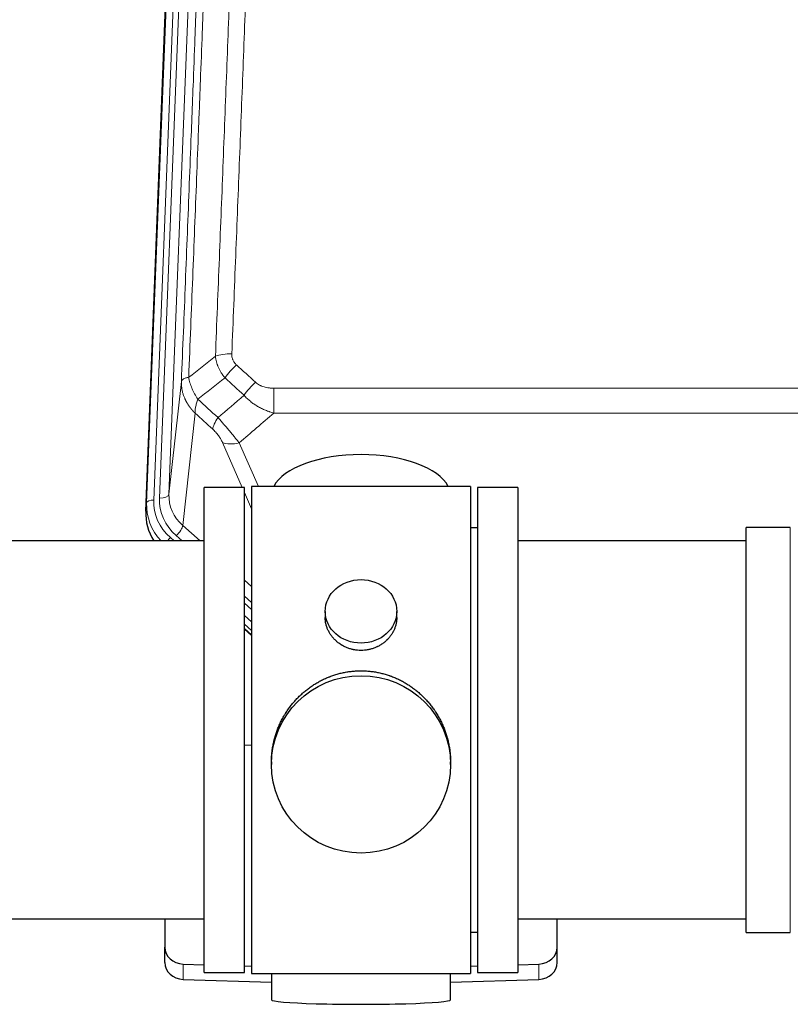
# Model space of a CAD drawing. Header units: inches. Extents: x 0 to 23760, y -13 to 16800.
# Tile 55 of 256: x 4661 to 4985, y 7652 to 8066. Entities that reach past the tile are written whole.
import ezdxf

# ---------------------------------------------------------------- set-up
doc = ezdxf.new("R2010")
doc.units = ezdxf.units.IN
doc.layers.add('1', color=7, linetype='Continuous', true_color=0xffffff)

msp = doc.modelspace()

# ---------------------------------------------------------------- linework, layer by layer
at = {"layer": '1', "color": 110, "linetype": 'Continuous', "lineweight": 13}
for p, q in [((4714.145, 7862.92), (4727.255, 8195.942)), ((4730.249, 8197.162), (4717.139, 7864.14)), ((4719.53, 7864.975), (4732.597, 8196.869)), ((4736.589, 8198.496), (4723.522, 7866.602)), ((4723.522, 7866.602), (4728.77, 7914.008)), ((4767.7, 7911.208), (4767.7, 7900.776)), ((4767.7, 7911.208), (5000.872, 7911.208)), ((4734.585, 7900.656), (4729.36, 7853.457)), ((5000.872, 7900.776), (4767.7, 7900.776)), ((4754.324, 7869.475), (4746.012, 7888.406)), ((4753.073, 7888.257), (4761.131, 7869.904)), ((4758.286, 7860.45), (4755.286, 7867.282)), ((4713.764, 7859.482), (4714.145, 7862.92)), ((4729.36, 7853.457), (4736.668, 7846.975)), ((4984.786, 7843.004), (4984.786, 7852.625)), ((4724.144, 7848.365), (4725.711, 7846.975)), ((4726.536, 7849.201), (4729.045, 7846.975)), ((4984.786, 7682.325), (4984.786, 7843.004)), ((4755.285, 7830.46), (4758.286, 7827.799)), ((4755.286, 7823.699), (4758.286, 7821.038)), ((4755.286, 7820.742), (4758.286, 7818.081)), ((4758.285, 7813.01), (4755.286, 7815.671)), ((4755.286, 7810.163), (4758.286, 7807.502)), ((4729.507, 7662.558), (4729.507, 7669.023)), ((4879.065, 7662.558), (4879.065, 7669.023))]:
    msp.add_line(p, q, dxfattribs=at)
at = {"layer": '1', "color": 2, "linetype": 'Continuous', "lineweight": 25}
for p, q in [((4713.764, 7859.482), (4726.882, 8192.683)), ((4738.286, 7665.475), (4738.286, 7869.475)), ((4755.286, 7869.475), (4738.286, 7869.475)), ((4755.286, 7665.475), (4755.286, 7869.475)), ((4850.286, 7869.905), (4758.286, 7869.905)), ((4758.286, 7869.905), (4758.286, 7665.045)), ((4850.286, 7869.905), (4850.286, 7665.045)), ((4853.286, 7869.475), (4853.286, 7665.475)), ((4870.286, 7869.475), (4853.286, 7869.475)), ((4870.286, 7869.475), (4870.286, 7665.475)), ((4853.286, 7852.475), (4850.286, 7852.475)), ((4966.286, 7843.004), (4966.286, 7852.625)), ((4984.786, 7852.625), (4966.286, 7852.625)), ((4738.286, 7846.975), (4642.286, 7846.975)), ((4966.286, 7846.975), (4870.286, 7846.975)), ((4966.286, 7682.325), (4966.286, 7843.004)), ((4789.238, 7817.344), (4789.238, 7814.771)), ((4819.334, 7814.759), (4819.334, 7817.344)), ((4758.286, 7809.235), (4755.286, 7811.896)), ((4755.285, 7809.896), (4758.286, 7807.234)), ((4758.286, 7761.079), (4755.287, 7760.986)), ((4766.646, 7754.124), (4766.646, 7752.987)), ((4841.926, 7752.987), (4841.926, 7754.124)), ((4642.286, 7687.975), (4738.286, 7687.975)), ((4721.786, 7687.975), (4721.786, 7676.114)), ((4870.286, 7687.975), (4966.286, 7687.975)), ((4886.786, 7676.114), (4886.786, 7687.975)), ((4850.286, 7682.475), (4853.286, 7682.475)), ((4966.286, 7682.325), (4984.786, 7682.325)), ((4721.786, 7669.65), (4721.786, 7676.114)), ((4886.786, 7669.65), (4886.786, 7676.114)), ((4729.507, 7669.023), (4738.286, 7668.751)), ((4738.286, 7665.475), (4755.286, 7665.475)), ((4755.287, 7668.224), (4758.286, 7668.131)), ((4850.286, 7668.131), (4853.285, 7668.224)), ((4853.286, 7665.475), (4870.286, 7665.475)), ((4870.286, 7668.751), (4879.065, 7669.023)), ((4729.507, 7662.558), (4766.623, 7661.408)), ((4758.286, 7665.045), (4805.731, 7665.045)), ((4766.622, 7665.045), (4766.622, 7653.982)), ((4805.731, 7665.045), (4850.286, 7665.045)), ((4841.949, 7661.408), (4879.065, 7662.558)), ((4841.95, 7653.982), (4841.95, 7665.045))]:
    msp.add_line(p, q, dxfattribs=at)
at = {"layer": '1', "color": 110, "linetype": 'Continuous', "lineweight": 13}
for centre, major_axis, ratio, start_param, end_param in [((4749.961, 7921.299), (9.992, -0.404), 0.431453, 1.5882535, 2.3480729), ((4751.933, 7916.706), (-6.729, -7.397), 0.3051216, 4.388767, 5.1358022), ((4759.941, 7909.413), (6.736, 7.391), 0.3030979, 1.2497453, 1.9956357), ((4748.986, 7900.026), (6.719, 7.407), 0.3029797, 1.994528, 2.7400357), ((4753.073, 7894.428), (9.156, 4.02), 0.5833249, 3.617995, 4.4616661), ((4717.139, 7862.754), (-2.998, 0.118), 0.4614673, 4.7305545, 6.248991), ((4743.55, 7864.257), (-24.034, -0.11), 0.8859493, 6.2442616, 7.0633748), ((4719.53, 7866.822), (-3.997, 0.157), 0.4614673, 1.5889619, 3.1073983), ((4743.55, 7866.104), (-20.033, -0.591), 0.8872905, 6.2219242, 7.0410373), ((4741.158, 7862.036), (27.029, -0.244), 0.8851019, 3.1148362, 3.8326992), ((4741.158, 7863.421), (-24.034, -0.11), 0.8859493, 6.2442616, 7.0633748), ((4726.536, 7851.048), (-2.654, -2.992), 0.3265056, 1.2180917, 2.7365282), ((4724.144, 7846.98), (-1.991, -2.244), 0.3265056, 4.3596844, 4.9963838)]:
    msp.add_ellipse(centre, major_axis=major_axis, ratio=ratio, start_param=start_param, end_param=end_param, dxfattribs=at)
at = {"layer": '1', "color": 2, "linetype": 'Continuous', "lineweight": 25}
for centre, major_axis, ratio, start_param, end_param in [((4804.286, 7865.933), (-37.64, 0), 0.4617486, 3.372107, 6.0525728), ((4740.786, 7858.673), (-27.038, -0.124), 0.8859493, 6.2442616, 6.7882167), ((4729.786, 7676.114), (-8, 0), 0.8870108, 0, 1.5358897), ((4878.786, 7676.114), (-8, 0), 0.8870108, 1.6057029, 3.1415927), ((4729.786, 7669.65), (-8, 0), 0.8870108, 0, 1.5358897), ((4878.786, 7669.65), (-8, 0), 0.8870108, 1.6057029, 3.1415927), ((4804.286, 7653.982), (-37.664, 0), 0.0504434, 0, 3.1415927)]:
    msp.add_ellipse(centre, major_axis=major_axis, ratio=ratio, start_param=start_param, end_param=end_param, dxfattribs=at)
for centre, major_axis, ratio in [((4804.286, 7817.344), (15.048, 0), 0.8870108), ((4804.286, 7752.987), (-37.64, 0), 0.9914449)]:
    msp.add_ellipse(centre, major_axis=major_axis, ratio=ratio, dxfattribs=at)
at = {"layer": '1', "color": 110, "linetype": 'Continuous', "lineweight": 13}
for points, knots in [([(4743.077, 7924.656), (4743.635, 7938.469), (4744.738, 7965.964), (4746.347, 8006.816), (4747.391, 8033.79), (4748.163, 8053.923), (4748.546, 8063.965), (4748.925, 8073.97), (4749.176, 8080.632), (4749.301, 8083.959), (4749.926, 8100.573), (4750.418, 8113.793), (4751.144, 8133.517), (4751.384, 8140.073), (4751.861, 8153.147), (4752.097, 8159.666), (4752.8, 8179.164), (4753.722, 8205.011), (4754.613, 8230.556), (4755.051, 8243.253)], [0, 0, 0, 0, 0.125, 0.25, 0.375, 0.375, 0.4375, 0.46875, 0.46875, 0.5, 0.5, 0.625, 0.625, 0.6875, 0.6875, 0.75, 0.75, 0.875, 1, 1, 1, 1]), ([(4761.919, 8244.619), (4761.481, 8231.906), (4760.591, 8206.328), (4759.67, 8180.448), (4758.968, 8160.925), (4758.732, 8154.399), (4758.257, 8141.308), (4758.017, 8134.744), (4757.291, 8114.995), (4756.8, 8101.757), (4756.177, 8085.122), (4756.051, 8081.791), (4755.8, 8075.121), (4755.422, 8065.103), (4755.039, 8055.048), (4754.269, 8034.889), (4753.226, 8007.881), (4751.619, 7966.977), (4750.518, 7939.447), (4749.961, 7925.616)], [0, 0, 0, 0, 0.125, 0.25, 0.25, 0.3125, 0.3125, 0.375, 0.375, 0.5, 0.5, 0.53125, 0.53125, 0.5625, 0.625, 0.625, 0.75, 0.875, 1, 1, 1, 1]), ([(4744.055, 8239.685), (4743.999, 8238.073), (4743.943, 8236.459), (4743.831, 8233.23), (4743.663, 8228.383), (4743.267, 8217.048), (4742.923, 8207.288), (4742.23, 8187.712), (4741.29, 8161.456), (4739.831, 8121.611), (4738.827, 8094.74), (4738.253, 8079.539), (4738.189, 8077.849), (4738.061, 8074.466), (4737.869, 8069.389), (4737.417, 8057.518), (4737.026, 8047.304), (4736.697, 8038.769), (4736.631, 8037.061), (4736.5, 8033.643), (4736.301, 8028.513), (4735.836, 8016.521), (4735.433, 8006.205), (4734.622, 7985.523), (4733.525, 7957.815), (4732.397, 7929.841), (4731.826, 7915.788)], [0, 0, 0, 0, 0.015625, 0.015625, 0.03125, 0.0625, 0.125, 0.125, 0.25, 0.375, 0.5, 0.5, 0.515625, 0.515625, 0.53125, 0.5625, 0.625, 0.625, 0.640625, 0.640625, 0.65625, 0.6875, 0.75, 0.75, 0.875, 1, 1, 1, 1]), ([(4728.77, 7914.008), (4729.34, 7928.008), (4730.464, 7955.875), (4731.559, 7983.479), (4732.368, 8004.083), (4732.77, 8014.36), (4733.233, 8026.307), (4733.431, 8031.418), (4733.563, 8034.823), (4733.628, 8036.524), (4733.956, 8045.027), (4734.346, 8055.202), (4734.797, 8067.028), (4734.989, 8072.086), (4735.116, 8075.456), (4735.18, 8077.14), (4735.752, 8092.284), (4736.754, 8119.052), (4738.208, 8158.746), (4739.615, 8197.98), (4740.52, 8223.829), (4740.965, 8236.676)], [0, 0, 0, 0, 0.125, 0.25, 0.25, 0.3125, 0.34375, 0.359375, 0.359375, 0.375, 0.375, 0.4375, 0.46875, 0.484375, 0.484375, 0.5, 0.5, 0.625, 0.75, 0.875, 1, 1, 1, 1]), ([(4747.11, 7915.538), (4746.82, 7915.882), (4746.543, 7916.233), (4746.214, 7916.681), (4746.149, 7916.771), (4746.021, 7916.952), (4745.958, 7917.043), (4745.771, 7917.316), (4745.651, 7917.499), (4745.301, 7918.053), (4744.866, 7918.799), (4744.494, 7919.562), (4744.238, 7920.141), (4744.157, 7920.335), (4744.041, 7920.628), (4744.003, 7920.726), (4743.93, 7920.922), (4743.894, 7921.02), (4743.722, 7921.511), (4743.601, 7921.903), (4743.394, 7922.689), (4743.22, 7923.475), (4743.114, 7924.262), (4743.077, 7924.656)], [0, 0, 0, 0, 0.125, 0.125, 0.15625, 0.15625, 0.1875, 0.1875, 0.25, 0.25, 0.375, 0.5, 0.5, 0.5625, 0.5625, 0.59375, 0.59375, 0.625, 0.625, 0.75, 0.75, 0.875, 1, 1, 1, 1]), ([(4751.933, 7921.005), (4751.766, 7921.157), (4751.608, 7921.315), (4751.422, 7921.523), (4751.386, 7921.565), (4751.313, 7921.649), (4751.278, 7921.692), (4751.173, 7921.821), (4751.107, 7921.909), (4750.914, 7922.175), (4750.68, 7922.54), (4750.489, 7922.925), (4750.363, 7923.222), (4750.324, 7923.322), (4750.269, 7923.474), (4750.252, 7923.525), (4750.218, 7923.627), (4750.203, 7923.679), (4750.127, 7923.936), (4750.079, 7924.143), (4750.006, 7924.56), (4749.981, 7924.769), (4749.954, 7925.191), (4749.952, 7925.403), (4749.961, 7925.616)], [0, 0, 0, 0, 0.125, 0.125, 0.15625, 0.15625, 0.1875, 0.1875, 0.25, 0.25, 0.375, 0.5, 0.5, 0.5625, 0.5625, 0.59375, 0.59375, 0.625, 0.625, 0.75, 0.75, 0.875, 0.875, 1, 1, 1, 1]), ([(4734.585, 7900.656), (4734.568, 7900.673), (4734.533, 7900.707), (4734.482, 7900.757), (4734.431, 7900.808), (4734.38, 7900.859), (4734.329, 7900.91), (4734.278, 7900.961), (4734.228, 7901.012), (4734.177, 7901.064), (4734.127, 7901.115), (4734.077, 7901.167), (4734.027, 7901.219), (4733.977, 7901.272), (4733.927, 7901.324), (4733.878, 7901.377), (4733.829, 7901.429), (4733.779, 7901.482), (4733.731, 7901.535), (4733.682, 7901.588), (4733.633, 7901.642), (4733.585, 7901.695), (4733.536, 7901.749), (4733.488, 7901.803), (4733.44, 7901.857), (4733.393, 7901.912), (4733.345, 7901.966), (4733.298, 7902.021), (4733.25, 7902.075), (4733.203, 7902.13), (4733.157, 7902.185), (4733.11, 7902.241), (4733.063, 7902.296), (4733.017, 7902.352), (4732.971, 7902.407), (4732.925, 7902.463), (4732.879, 7902.519), (4732.834, 7902.576), (4732.789, 7902.632), (4732.743, 7902.689), (4732.698, 7902.745), (4732.654, 7902.802), (4732.609, 7902.859), (4732.565, 7902.916), (4732.521, 7902.974), (4732.477, 7903.031), (4732.433, 7903.089), (4732.389, 7903.147), (4732.346, 7903.205), (4732.303, 7903.263), (4732.26, 7903.321), (4732.217, 7903.38), (4732.174, 7903.438), (4732.132, 7903.497), (4732.09, 7903.556), (4732.048, 7903.615), (4732.006, 7903.675), (4731.965, 7903.734), (4731.924, 7903.793), (4731.883, 7903.853), (4731.842, 7903.913), (4731.801, 7903.973), (4731.761, 7904.033), (4731.721, 7904.094), (4731.681, 7904.154), (4731.641, 7904.215), (4731.601, 7904.275), (4731.562, 7904.336), (4731.523, 7904.397), (4731.484, 7904.458), (4731.445, 7904.52), (4731.407, 7904.581), (4731.369, 7904.643), (4731.331, 7904.705), (4731.293, 7904.767), (4731.256, 7904.829), (4731.219, 7904.891), (4731.182, 7904.953), (4731.145, 7905.016), (4731.108, 7905.078), (4731.072, 7905.141), (4731.036, 7905.204), (4731, 7905.267), (4730.965, 7905.33), (4730.929, 7905.393), (4730.894, 7905.457), (4730.859, 7905.52), (4730.825, 7905.584), (4730.79, 7905.648), (4730.756, 7905.712), (4730.723, 7905.776), (4730.689, 7905.84), (4730.656, 7905.905), (4730.623, 7905.969), (4730.59, 7906.034), (4730.557, 7906.098), (4730.525, 7906.163), (4730.493, 7906.228), (4730.461, 7906.293), (4730.43, 7906.359), (4730.398, 7906.424), (4730.367, 7906.49), (4730.336, 7906.555), (4730.306, 7906.621), (4730.276, 7906.687), (4730.246, 7906.753), (4730.216, 7906.819), (4730.187, 7906.885), (4729.989, 7907.336), (4729.655, 7908.186), (4729.266, 7909.454), (4728.98, 7910.753), (4728.803, 7912.076), (4728.759, 7913.002), (4728.76, 7913.526), (4728.761, 7913.647), (4728.763, 7913.767), (4728.766, 7913.888), (4728.769, 7913.968), (4728.77, 7914.008)], [0, 0, 0, 0, 0.0045083, 0.0090195, 0.0135338, 0.0180512, 0.0225715, 0.0270949, 0.0316214, 0.0361509, 0.0406834, 0.0452189, 0.0497575, 0.0542992, 0.0588439, 0.0633916, 0.0679424, 0.0724963, 0.0770532, 0.0816132, 0.0861762, 0.0907423, 0.0953114, 0.0998837, 0.104459, 0.1090373, 0.1136188, 0.1182033, 0.1227909, 0.1273815, 0.1319753, 0.1365721, 0.141172, 0.145775, 0.1503811, 0.1549903, 0.1596025, 0.1642179, 0.1688364, 0.1734579, 0.1780826, 0.1827103, 0.1873412, 0.1919752, 0.1966123, 0.2012524, 0.2058957, 0.2105422, 0.2151917, 0.2198443, 0.2245001, 0.229159, 0.233821, 0.2384861, 0.2431544, 0.2478258, 0.2525003, 0.2571779, 0.2618587, 0.2665427, 0.2712297, 0.2759199, 0.2806133, 0.2853097, 0.2900094, 0.2947122, 0.2994181, 0.3041272, 0.3088394, 0.3135548, 0.3182733, 0.322995, 0.3277199, 0.3324479, 0.3371791, 0.3419135, 0.346651, 0.3513917, 0.3561355, 0.3608826, 0.3656328, 0.3703861, 0.3751427, 0.3799024, 0.3846654, 0.3894315, 0.3942008, 0.3989732, 0.4037489, 0.4085278, 0.4133098, 0.4180951, 0.4228835, 0.4276751, 0.43247, 0.437268, 0.4420692, 0.4468737, 0.4516813, 0.4564922, 0.4613063, 0.4661235, 0.470944, 0.4757677, 0.4805947, 0.4854248, 0.4902582, 0.4950947, 0.4999345, 0.5888915, 0.6791125, 0.7706071, 0.8633844, 0.9574535, 0.965938, 0.9744348, 0.9829441, 0.9914659, 1, 1, 1, 1]), ([(4731.826, 7915.788), (4731.599, 7915.752), (4731.383, 7915.71), (4730.973, 7915.614), (4730.778, 7915.561), (4730.414, 7915.445), (4730.244, 7915.381), (4729.93, 7915.246), (4729.786, 7915.173), (4729.525, 7915.02), (4729.407, 7914.939), (4729.202, 7914.77), (4729.113, 7914.682), (4728.89, 7914.407), (4728.8, 7914.212), (4728.77, 7914.008)], [0, 0, 0, 0, 0.125, 0.125, 0.25, 0.25, 0.375, 0.375, 0.5, 0.5, 0.625, 0.625, 0.75, 0.75, 1, 1, 1, 1]), ([(4735.691, 7906.543), (4735.188, 7907.291), (4734.725, 7908.058), (4734.099, 7909.22), (4733.902, 7909.609), (4733.529, 7910.39), (4733.355, 7910.781), (4732.867, 7911.955), (4732.589, 7912.737), (4732.133, 7914.281), (4731.954, 7915.044), (4731.826, 7915.788)], [0, 0, 0, 0, 0.25, 0.25, 0.375, 0.375, 0.5, 0.5, 0.75, 0.75, 1, 1, 1, 1]), ([(4767.7, 7911.208), (4767.346, 7911.208), (4766.993, 7911.218), (4766.552, 7911.245), (4766.464, 7911.251), (4766.288, 7911.265), (4766.199, 7911.272), (4765.936, 7911.297), (4765.761, 7911.316), (4765.239, 7911.383), (4764.894, 7911.44), (4764.212, 7911.579), (4763.874, 7911.662), (4763.207, 7911.856), (4762.877, 7911.968), (4762.511, 7912.112), (4762.47, 7912.129), (4762.39, 7912.162), (4762.269, 7912.212), (4761.992, 7912.334), (4761.76, 7912.448), (4761.305, 7912.686), (4761.014, 7912.861), (4760.457, 7913.244), (4760.192, 7913.454), (4759.941, 7913.683)], [0, 0, 0, 0, 0.125, 0.125, 0.15625, 0.15625, 0.1875, 0.1875, 0.25, 0.25, 0.375, 0.375, 0.5, 0.5, 0.625, 0.625, 0.640625, 0.640625, 0.65625, 0.6875, 0.75, 0.75, 0.875, 0.875, 1, 1, 1, 1]), ([(4734.585, 7900.656), (4734.539, 7901.029), (4734.53, 7901.44), (4734.57, 7902.105), (4734.593, 7902.335), (4734.655, 7902.809), (4734.695, 7903.053), (4734.792, 7903.554), (4734.849, 7903.811), (4734.978, 7904.335), (4735.05, 7904.602), (4735.209, 7905.144), (4735.296, 7905.42), (4735.484, 7905.977), (4735.584, 7906.259), (4735.691, 7906.543)], [0, 0, 0, 0, 0.25, 0.25, 0.375, 0.375, 0.5, 0.5, 0.625, 0.625, 0.75, 0.75, 0.875, 0.875, 1, 1, 1, 1]), ([(4767.7, 7900.776), (4767.102, 7900.928), (4766.434, 7901.122), (4765.771, 7901.342), (4765.624, 7901.392), (4765.55, 7901.417), (4765.329, 7901.493), (4765.183, 7901.546), (4764.745, 7901.706), (4764.456, 7901.817), (4763.594, 7902.167), (4763.028, 7902.419), (4761.916, 7902.964), (4761.369, 7903.257), (4760.563, 7903.727), (4760.163, 7903.97), (4759.77, 7904.225), (4759.574, 7904.354), (4759.509, 7904.398), (4759.379, 7904.486), (4759.314, 7904.53), (4758.735, 7904.929), (4758.239, 7905.301), (4757.284, 7906.078), (4756.825, 7906.484), (4755.945, 7907.329), (4755.524, 7907.769), (4755.124, 7908.227)], [0, 0, 0, 0, 0.125, 0.140625, 0.140625, 0.15625, 0.15625, 0.1875, 0.1875, 0.25, 0.25, 0.375, 0.375, 0.5, 0.5, 0.5625, 0.59375, 0.59375, 0.609375, 0.609375, 0.625, 0.625, 0.75, 0.75, 0.875, 0.875, 1, 1, 1, 1]), ([(4753.073, 7888.257), (4752.751, 7888.657), (4752.421, 7889.066), (4751.743, 7889.899), (4751.396, 7890.323), (4750.862, 7890.972), (4750.682, 7891.191), (4750.409, 7891.521), (4750.317, 7891.632), (4750.178, 7891.799), (4750.132, 7891.855), (4750.039, 7891.967), (4749.993, 7892.022), (4749.574, 7892.525), (4748.824, 7893.423), (4748.059, 7894.329), (4747.48, 7895.01), (4747.286, 7895.238), (4746.994, 7895.58), (4746.896, 7895.695), (4746.749, 7895.866), (4746.7, 7895.924), (4746.602, 7896.038), (4746.553, 7896.095), (4746.113, 7896.608), (4745.724, 7897.06), (4744.948, 7897.955), (4744.562, 7898.398), (4744.178, 7898.836)], [0, 0, 0, 0, 0.125, 0.125, 0.25, 0.25, 0.3125, 0.3125, 0.34375, 0.34375, 0.359375, 0.359375, 0.375, 0.375, 0.5, 0.625, 0.625, 0.6875, 0.6875, 0.71875, 0.71875, 0.734375, 0.734375, 0.75, 0.75, 0.875, 0.875, 1, 1, 1, 1]), ([(4741.925, 7894.004), (4742.144, 7893.805), (4742.36, 7893.599), (4742.786, 7893.169), (4742.996, 7892.947), (4743.254, 7892.658), (4743.305, 7892.6), (4743.407, 7892.483), (4743.558, 7892.307), (4743.704, 7892.13), (4743.99, 7891.773), (4744.173, 7891.533), (4744.523, 7891.048), (4744.69, 7890.803), (4744.869, 7890.525), (4744.889, 7890.494), (4744.928, 7890.432), (4744.987, 7890.34), (4745.119, 7890.125), (4745.227, 7889.942), (4745.435, 7889.58), (4745.563, 7889.341), (4745.801, 7888.87), (4745.911, 7888.637), (4746.012, 7888.406)], [0, 0, 0, 0, 0.125, 0.125, 0.25, 0.25, 0.28125, 0.28125, 0.3125, 0.375, 0.375, 0.5, 0.5, 0.625, 0.625, 0.640625, 0.640625, 0.65625, 0.6875, 0.75, 0.75, 0.875, 0.875, 1, 1, 1, 1])]:
    msp.add_open_spline(points, degree=3, knots=knots, dxfattribs=at)
for points in [[(4731.826, 7915.788), (4735.574, 7918.749), (4739.325, 7921.704), (4743.077, 7924.656)], [(4751.933, 7921.005), (4754.603, 7918.566), (4757.272, 7916.126), (4759.941, 7913.683)], [(4747.11, 7915.538), (4743.302, 7912.544), (4739.495, 7909.546), (4735.691, 7906.543)], [(4755.124, 7908.227), (4752.453, 7910.666), (4749.782, 7913.103), (4747.11, 7915.538)], [(4735.691, 7906.543), (4738.52, 7903.976), (4741.349, 7901.407), (4744.178, 7898.836)], [(4744.178, 7898.836), (4747.828, 7901.965), (4751.477, 7905.096), (4755.124, 7908.227)], [(4741.925, 7894.004), (4739.478, 7896.223), (4737.032, 7898.441), (4734.585, 7900.656)], [(4767.7, 7900.776), (4762.828, 7896.601), (4757.952, 7892.427), (4753.073, 7888.257)]]:
    msp.add_open_spline(points, degree=3, dxfattribs=at)
at = {"layer": '1', "color": 2, "linetype": 'Continuous', "lineweight": 25}
for points, knots in [([(4819.334, 7814.761), (4819.333, 7814.331), (4819.31, 7813.899), (4819.25, 7813.353), (4819.236, 7813.242), (4819.206, 7813.021), (4819.156, 7812.691), (4819.092, 7812.363), (4818.948, 7811.712), (4818.829, 7811.282), (4818.544, 7810.43), (4818.379, 7810.009), (4818.096, 7809.385), (4817.996, 7809.178), (4817.863, 7808.921), (4817.836, 7808.87), (4817.782, 7808.768), (4817.699, 7808.615), (4817.614, 7808.464), (4817.323, 7807.964), (4817.07, 7807.576), (4816.526, 7806.822), (4816.234, 7806.457), (4815.768, 7805.928), (4815.607, 7805.754), (4815.359, 7805.498), (4815.233, 7805.372), (4815.104, 7805.247), (4815.017, 7805.164), (4814.974, 7805.122), (4814.58, 7804.753), (4814.215, 7804.443), (4813.457, 7803.858), (4813.064, 7803.583), (4812.249, 7803.069), (4811.828, 7802.83), (4811.284, 7802.553), (4811.174, 7802.499), (4810.953, 7802.393), (4810.841, 7802.342), (4810.505, 7802.191), (4810.279, 7802.095), (4809.597, 7801.826), (4809.135, 7801.669), (4808.197, 7801.397), (4807.721, 7801.283), (4806.997, 7801.144), (4806.754, 7801.104), (4806.386, 7801.051), (4806.264, 7801.035), (4806.079, 7801.013), (4806.017, 7801.007), (4805.893, 7800.993), (4805.831, 7800.987), (4805.276, 7800.935), (4804.783, 7800.911), (4803.8, 7800.911), (4803.31, 7800.934), (4802.333, 7801.025), (4801.845, 7801.094), (4801.238, 7801.209), (4801.116, 7801.233), (4800.873, 7801.285), (4800.511, 7801.367), (4800.154, 7801.461), (4799.447, 7801.665), (4798.985, 7801.823), (4798.079, 7802.179), (4797.636, 7802.378), (4796.984, 7802.707), (4796.769, 7802.822), (4796.45, 7803.003), (4796.344, 7803.065), (4796.135, 7803.19), (4796.031, 7803.253), (4795.518, 7803.577), (4795.123, 7803.853), (4794.366, 7804.436), (4794.003, 7804.744), (4793.309, 7805.393), (4792.977, 7805.733), (4792.623, 7806.134), (4792.584, 7806.178), (4792.506, 7806.268), (4792.391, 7806.404), (4792.129, 7806.723), (4791.916, 7807.002), (4791.507, 7807.568), (4791.255, 7807.955), (4790.792, 7808.749), (4790.581, 7809.155), (4790.297, 7809.779), (4790.208, 7809.99), (4790.082, 7810.309), (4790.041, 7810.416), (4789.963, 7810.629), (4789.926, 7810.736), (4789.746, 7811.272), (4789.626, 7811.703), (4789.434, 7812.569), (4789.361, 7813.004), (4789.288, 7813.66), (4789.27, 7813.879), (4789.251, 7814.209), (4789.244, 7814.374), (4789.24, 7814.54), (4789.239, 7814.65), (4789.238, 7814.705), (4789.238, 7814.763), (4789.238, 7814.766), (4789.238, 7814.769)], [0, 0, 0, 0, 0.0308202, 0.0308202, 0.0386347, 0.0386347, 0.0464491, 0.062078, 0.062078, 0.0933358, 0.0933358, 0.1245936, 0.1245936, 0.1402226, 0.1402226, 0.1441298, 0.1441298, 0.148037, 0.1558515, 0.1558515, 0.1871093, 0.1871093, 0.2183671, 0.2183671, 0.233996, 0.233996, 0.2418105, 0.2457177, 0.2457177, 0.2496249, 0.2496249, 0.2808827, 0.2808827, 0.3121405, 0.3121405, 0.3433983, 0.3433983, 0.3512128, 0.3512128, 0.3590273, 0.3590273, 0.3746562, 0.3746562, 0.405914, 0.405914, 0.4371718, 0.4371718, 0.4528007, 0.4528007, 0.4606152, 0.4606152, 0.4645224, 0.4645224, 0.4684296, 0.4684296, 0.4996874, 0.4996874, 0.5309452, 0.5309452, 0.5622031, 0.5622031, 0.5700175, 0.5700175, 0.577832, 0.5934609, 0.5934609, 0.6247187, 0.6247187, 0.6559765, 0.6559765, 0.6716054, 0.6716054, 0.6794199, 0.6794199, 0.6872343, 0.6872343, 0.7184921, 0.7184921, 0.7497499, 0.7497499, 0.7810078, 0.7810078, 0.784915, 0.784915, 0.7888222, 0.7966367, 0.8122656, 0.8122656, 0.8435234, 0.8435234, 0.8747812, 0.8747812, 0.8904101, 0.8904101, 0.8982246, 0.8982246, 0.906039, 0.906039, 0.9372968, 0.9372968, 0.9685546, 0.9685546, 0.9841835, 0.9841835, 0.991998, 0.9959052, 0.9959052, 0.9998125, 0.9998125, 1, 1, 1, 1]), ([(4766.646, 7754.077), (4766.646, 7754.089), (4766.646, 7754.716), (4766.677, 7755.957), (4766.815, 7757.798), (4767.044, 7759.636), (4767.257, 7760.859), (4767.441, 7761.776), (4767.522, 7762.157), (4767.609, 7762.539), (4767.645, 7762.692), (4767.663, 7762.768), (4767.717, 7762.997), (4767.904, 7763.757), (4768.28, 7765.109), (4768.865, 7766.877), (4769.533, 7768.611), (4770.284, 7770.312), (4771.116, 7771.979), (4771.727, 7773.068), (4772.126, 7773.741), (4772.206, 7773.875), (4772.369, 7774.143), (4772.615, 7774.542), (4772.868, 7774.935), (4773.382, 7775.714), (4774.089, 7776.734), (4775.218, 7778.205), (4776.412, 7779.619), (4777.673, 7780.976), (4778.559, 7781.842), (4779.241, 7782.477), (4779.586, 7782.791), (4779.937, 7783.099), (4780.173, 7783.303), (4780.291, 7783.405), (4780.886, 7783.907), (4781.853, 7784.685), (4783.351, 7785.775), (4784.894, 7786.787), (4786.485, 7787.723), (4788.123, 7788.582), (4789.248, 7789.102), (4790.103, 7789.472), (4790.534, 7789.652), (4790.97, 7789.824), (4791.189, 7789.909), (4791.262, 7789.937), (4791.408, 7789.993), (4792.065, 7790.241), (4793.315, 7790.672), (4795.097, 7791.188), (4796.897, 7791.611), (4798.716, 7791.942), (4800.553, 7792.181), (4801.79, 7792.277), (4802.722, 7792.326), (4803.19, 7792.344), (4803.737, 7792.355), (4803.972, 7792.357), (4804.129, 7792.358), (4804.208, 7792.358), (4804.286, 7792.358)], [0, 0, 0, 0, 0.0006246, 0.0318551, 0.0630856, 0.0943161, 0.1255465, 0.1255465, 0.1411618, 0.1450656, 0.1450656, 0.1489694, 0.1489694, 0.156777, 0.1880075, 0.219238, 0.2504685, 0.2816989, 0.3129294, 0.3441599, 0.3441599, 0.3519675, 0.3519675, 0.3597751, 0.3753904, 0.3753904, 0.4066209, 0.4378513, 0.4690818, 0.5003123, 0.5315428, 0.5315428, 0.547158, 0.5549656, 0.5549656, 0.5627733, 0.5627733, 0.5940037, 0.6252342, 0.6564647, 0.6876952, 0.7189257, 0.7501562, 0.7501562, 0.7657714, 0.773579, 0.773579, 0.7774828, 0.7774828, 0.7813866, 0.8126171, 0.8438476, 0.8750781, 0.9063086, 0.937539, 0.9687695, 0.9687695, 0.9843848, 0.9921924, 0.9960962, 0.9960962, 1, 1, 1, 1]), ([(4804.286, 7792.358), (4804.914, 7792.358), (4806.163, 7792.326), (4808.02, 7792.181), (4809.86, 7791.942), (4811.683, 7791.609), (4813.49, 7791.184), (4814.683, 7790.838), (4815.574, 7790.555), (4815.87, 7790.457), (4816.239, 7790.329), (4816.313, 7790.303), (4816.46, 7790.251), (4816.681, 7790.173), (4817.486, 7789.877), (4818.782, 7789.354), (4820.464, 7788.575), (4822.101, 7787.716), (4823.694, 7786.777), (4825.244, 7785.759), (4826.248, 7785.028), (4826.866, 7784.554), (4826.989, 7784.458), (4827.234, 7784.265), (4827.599, 7783.975), (4827.958, 7783.678), (4828.667, 7783.077), (4829.591, 7782.255), (4830.913, 7780.961), (4832.171, 7779.607), (4833.365, 7778.192), (4834.119, 7777.208), (4834.668, 7776.455), (4834.938, 7776.074), (4835.203, 7775.688), (4835.378, 7775.429), (4835.464, 7775.299), (4835.894, 7774.646), (4836.554, 7773.588), (4837.463, 7771.966), (4838.29, 7770.307), (4839.038, 7768.612), (4839.705, 7766.881), (4840.096, 7765.702), (4840.368, 7764.809), (4840.498, 7764.36), (4840.642, 7763.832), (4840.701, 7763.605), (4840.74, 7763.453), (4840.76, 7763.377), (4840.932, 7762.693), (4841.207, 7761.476), (4841.527, 7759.646), (4841.756, 7757.812), (4841.894, 7755.973), (4841.926, 7754.725), (4841.926, 7754.091), (4841.926, 7754.071)], [0, 0, 0, 0, 0.0312188, 0.0624376, 0.0936563, 0.1248751, 0.1560939, 0.1873127, 0.1873127, 0.2029221, 0.2029221, 0.2068244, 0.2068244, 0.2107268, 0.2185315, 0.2497502, 0.280969, 0.3121878, 0.3434066, 0.3746254, 0.4058442, 0.4058442, 0.4136489, 0.4136489, 0.4214535, 0.4370629, 0.4370629, 0.4682817, 0.4995005, 0.5307193, 0.5619381, 0.5931568, 0.5931568, 0.6087662, 0.6165709, 0.6165709, 0.6243756, 0.6243756, 0.6555944, 0.6868132, 0.718032, 0.7492507, 0.7804695, 0.8116883, 0.8116883, 0.8272977, 0.8351024, 0.8390047, 0.8390047, 0.8429071, 0.8429071, 0.8741259, 0.9053447, 0.9365634, 0.9677822, 0.999001, 1, 1, 1, 1])]:
    msp.add_open_spline(points, degree=3, knots=knots, dxfattribs=at)

doc.saveas('drawing.dxf')
